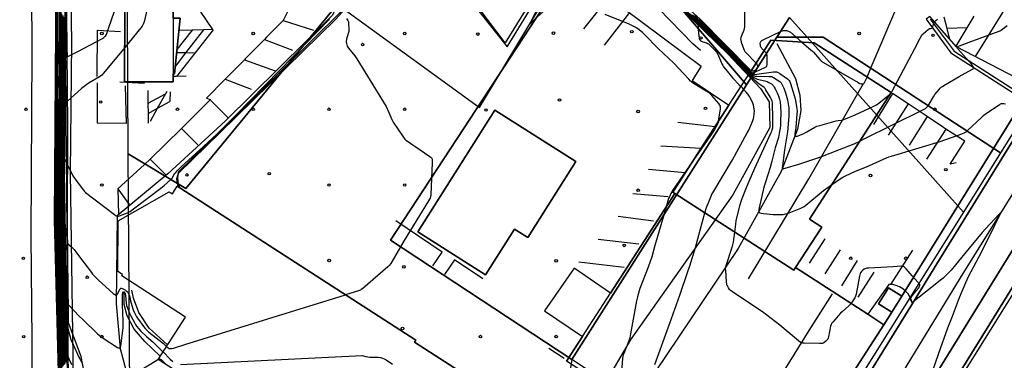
# Model space of a CAD drawing. Extents: x 0 to 85000, y -1 to 75000.
# Tile 130 of 147: x 39409 to 39799, y 63256 to 63391. Entities that reach past the tile are written whole.
import ezdxf

# ---------------------------------------------------------------- set-up
doc = ezdxf.new("R2010")
doc.units = 0
doc.header["$MEASUREMENT"] = 0
doc.header["$PDMODE"] = 33
doc.header["$PDSIZE"] = -3
for name, color, linetype in [('BOS3D_ACTIVE_POLY_CLIP', 227, 'CONTINUOUS'), ('BOS3D_PAVEMENT_MARKINGS_LI', 15, 'CONTINUOUS'), ('CONTOUR_CLIP', 120, 'CONTINUOUS'), ('DTM_INFOTECHBREAKS_CLIP', 4, 'CONTINUOUS'), ('DTM_POINT', 158, 'CONTINUOUS'), ('FENCE_CLIP', 96, 'CONTINUOUS'), ('IMPERV_OTHER_CLIP', 126, 'CONTINUOUS'), ('PARCELS_FULL_17_CLIP', 7, 'CONTINUOUS'), ('PARKING_CLIP', 78, 'CONTINUOUS'), ('RAIL_CLIP', 171, 'CONTINUOUS'), ('ROAD_CLIP', 197, 'CONTINUOUS'), ('SIDEWALK_CLIP', 78, 'CONTINUOUS')]:
    doc.layers.add(name, color=color, linetype=linetype)

msp = doc.modelspace()

# ---------------------------------------------------------------- linework, layer by layer
at = {"layer": 'BOS3D_ACTIVE_POLY_CLIP'}
for points, elevation in [([(39430.58, 63176.25), (39429.06, 63175.74), (39427.56, 63176.39), (39426.9, 63177.89), (39425.67, 63207.24), (39425.52, 63239.54), (39425.52, 63239.56), (39424.16, 63330.76), (39424.75, 63382.41), (39423.23, 63476.58), (39422.93, 63618.26), (39423.67, 63619.93), (39425.17, 63620.52), (39426.85, 63619.78), (39427.43, 63618.28), (39427.73, 63476.64), (39429.25, 63382.42), (39428.66, 63330.8), (39430.02, 63239.58), (39430.17, 63207.3), (39431.39, 63177.85)], 29.58), ([(39851.71, 62926.16), (39845.66, 62916.38), (39666.24, 63027.43), (39649.05, 63038.07), (39648.96, 63038.13), (39867.08, 63390.54), (39870.77, 63396.49), (39873.51, 63394.8), (39999.39, 63316.88), (39977.27, 63281.14), (39993.82, 63270.9), (39930.43, 63168.49), (39949.62, 63156.61), (39946.67, 63151.83), (39979.01, 63131.82)], 44.5), ([(39469.54, 63369.86), (39469.54, 63366.69), (39450.28, 63366.7), (39450.31, 63395.52), (39469.56, 63395.51), (39469.56, 63391.85)], 34.5), ([(39716.07, 63293.15), (39715.35, 63292.05), (39668.25, 63322.5), (39667.46, 63323.01), (39689.68, 63357.38), (39698.48, 63371), (39706.3, 63383.09), (39723.43, 63382.1), (39753.93, 63362.39), (39721.56, 63312.32), (39726.42, 63309.18)], 46), ([(39628.97, 63335.13), (39609.94, 63305.04), (39604.69, 63308.36), (39593.28, 63290.31), (39566.44, 63307.28), (39596.88, 63355.43)], 37.5), ([(39472.17, 63324.71), (39565.6, 63264.38), (39565.11, 63263.62), (39620.38, 63227.94), (39620.18, 63227.63), (39602.92, 63200.9), (39603.59, 63200.47), (39596.09, 63189.95), (39599.3, 63187.88), (39599.46, 63187.77), (39595.34, 63181.4), (39594.95, 63181.65), (39591.97, 63183.57), (39586.84, 63177.21), (39463.6, 63256.79), (39474.42, 63273.56), (39449.13, 63289.89), (39449.46, 63290.41), (39447.56, 63291.64), (39447.67, 63311.66), (39467.92, 63323.17), (39469.19, 63322.34), (39471.15, 63325.37)], 44.5), ([(39716.07, 63293.15), (39744.68, 63274.66), (39751.1, 63270.51), (39707.48, 63203.02), (39625.34, 63256.12), (39631.64, 63265.87), (39642.71, 63283), (39668.25, 63322.5), (39715.35, 63292.05)], 37.5)]:
    msp.add_lwpolyline(points, close=True, dxfattribs=dict(at, elevation=elevation))
at = {"layer": 'BOS3D_PAVEMENT_MARKINGS_LI'}
for p, q in [((39804.21, 63404.13), (39787.16, 63376.64)), ((39632.18, 63387.65), (39642.15, 63400.2)), ((39640.44, 63381.23), (39650.35, 63394.06)), ((39776.09, 63387.83), (39774.99, 63392.32)), ((39786.66, 63392.7), (39783.86, 63388.03)), ((39513.12, 63390.96), (39525.11, 63387.05)), ((39477.08, 63387.12), (39471.02, 63379.5)), ((39477.08, 63387.12), (39471.76, 63386.93)), ((39481.48, 63387.28), (39474.35, 63378.09)), ((39481.48, 63387.28), (39477.08, 63387.12)), ((39485.23, 63387.41), (39481.48, 63387.28)), ((39783.86, 63388.03), (39776.09, 63387.83)), ((39777.15, 63383.47), (39776.09, 63387.83)), ((39783.86, 63388.03), (39779.5, 63380.77)), ((39505.65, 63383.48), (39516.76, 63379.18)), ((39474.35, 63378.09), (39470.35, 63372.78)), ((39478.11, 63378.01), (39470.88, 63368.79)), ((39474.35, 63378.09), (39470.89, 63378.18)), ((39478.11, 63378.01), (39474.35, 63378.09)), ((39497.73, 63375.43), (39490.12, 63367.69)), ((39497.73, 63375.43), (39509.87, 63371.06)), ((39470.88, 63368.79), (39469.54, 63368.75)), ((39474.67, 63368.9), (39470.88, 63368.79)), ((39458.21, 63365.99), (39448.42, 63366.56)), ((39490.12, 63367.69), (39500.35, 63363.7)), ((39459.66, 63358.25), (39459.61, 63363.26)), ((39459.66, 63358.25), (39466.52, 63361.92)), ((39466.52, 63361.92), (39463.23, 63356.05)), ((39467, 63362.77), (39466.52, 63361.92)), ((39468.37, 63362.7), (39468.13, 63358.84)), ((39459.71, 63354.08), (39459.66, 63358.25)), ((39467.99, 63358.7), (39463.23, 63356.05)), ((39484.11, 63359.58), (39472.81, 63348.2)), ((39484.11, 63359.58), (39491.13, 63352.49)), ((39760.67, 63357.99), (39752.79, 63345.58)), ((39463.23, 63356.05), (39459.71, 63354.08)), ((39459.75, 63350.33), (39459.71, 63354.08)), ((39463.23, 63356.05), (39460.37, 63350.96)), ((39684.19, 63348.89), (39669.42, 63350.57)), ((39768.19, 63352.94), (39761.05, 63341.65)), ((39472.81, 63348.2), (39479.31, 63341.67)), ((39775.55, 63347.98), (39767.93, 63335.99)), ((39678.56, 63340.29), (39662.67, 63341.18)), ((39460.4, 63336.06), (39466.43, 63329.92)), ((39672.37, 63330.6), (39657.81, 63332)), ((39447.63, 63324.33), (39452.1, 63318.11)), ((39665.57, 63321.09), (39651.66, 63322.36)), ((39659.78, 63311.56), (39645.73, 63313.29)), ((39653.95, 63302.4), (39637.88, 63304.24)), ((39727.67, 63304.53), (39721.49, 63294.92)), ((39733.72, 63300.19), (39727.6, 63290.65)), ((39762.42, 63299.96), (39753.65, 63286.43)), ((39648.23, 63293.2), (39630.19, 63295.23)), ((39740.46, 63295.9), (39734.22, 63285.89)), ((39747.07, 63291.34), (39740.73, 63281.43)), ((39624.42, 63257.13), (39618.36, 63261.1))]:
    msp.add_line(p, q, dxfattribs=at)
for points in [[(39485.23, 63387.41), (39475.73, 63401.55), (39465.15, 63411.91)], [(39516.8, 63397.49), (39515.5, 63395.74), (39513.12, 63390.96)], [(39513.12, 63390.96), (39513.08, 63390.9), (39506.46, 63384.29), (39505.65, 63383.48)], [(39439.35, 63368.82), (39439.55, 63387.08), (39448.68, 63386.57)], [(39485.23, 63387.41), (39485.35, 63387.24), (39478.11, 63378.01)], [(39505.65, 63383.48), (39498.04, 63375.75), (39497.73, 63375.43)], [(39450.48, 63365.03), (39450.86, 63350.11), (39439.59, 63350.34), (39439.48, 63366.23)], [(39490.12, 63367.69), (39482.71, 63360.16), (39484.22, 63359.69), (39484.11, 63359.58)], [(39760.67, 63357.99), (39754.44, 63362.03), (39746.9, 63349.76)], [(39768.19, 63352.94), (39761.89, 63357.19), (39760.67, 63357.99)], [(39775.55, 63347.98), (39774.71, 63348.53), (39768.19, 63352.94)], [(39472.81, 63348.2), (39472.62, 63348.01), (39460.4, 63336.06)], [(39779.66, 63334.53), (39777.28, 63334.01), (39783.11, 63343.11), (39775.55, 63347.98)], [(39460.4, 63336.06), (39458.19, 63333.91), (39447.63, 63324.33)], [(39447.63, 63324.33), (39447.58, 63324.28), (39447.86, 63313.99)], [(39572.37, 63293.85), (39576.09, 63299.18), (39557.69, 63311.68)], [(39592.22, 63288.72), (39581, 63296.18), (39576.99, 63290.35)]]:
    msp.add_lwpolyline(points, dxfattribs=at)
at = {"layer": 'CONTOUR_CLIP'}
for points, elevation in [([(39744.4, 63368.55), (39746.06, 63372.5), (39757.38, 63399.15), (39757.94, 63400.42), (39765.88, 63415.25), (39767.98, 63419.32), (39771.22, 63425.39), (39780.5, 63444.55), (39780.83, 63445.27), (39781.04, 63445.83), (39781.16, 63446.41), (39781.29, 63447.4), (39783.14, 63463.81)], 16), ([(39424.21, 63251.96), (39424, 63260.08), (39423.99, 63260.57), (39423.78, 63268.68), (39423.76, 63269.18), (39423.55, 63277.3), (39423.54, 63277.8), (39423.34, 63285.9), (39423.33, 63286.41), (39423.12, 63294.51), (39423.1, 63295), (39422.89, 63303.11), (39422.87, 63303.59), (39422.66, 63311.71), (39422.65, 63312.18), (39422.69, 63321.11), (39422.69, 63321.56), (39422.73, 63330.5), (39422.73, 63330.92), (39422.74, 63331.39), (39422.79, 63340.33), (39422.79, 63340.77), (39422.83, 63349.73), (39422.84, 63350.16), (39422.89, 63359.14), (39422.89, 63359.55), (39422.94, 63368.56), (39422.94, 63368.95), (39422.99, 63377.97), (39422.99, 63378.34), (39423.04, 63387.4), (39423.03, 63387.77), (39423.07, 63396.85)], 11), ([(39424.43, 63252.26), (39424.26, 63259.8), (39424.23, 63260.87), (39424.05, 63268.39), (39424.03, 63269.48), (39423.86, 63276.97), (39423.83, 63278.1), (39423.67, 63285.54), (39423.64, 63286.71), (39423.47, 63294.12), (39423.43, 63295.27), (39423.25, 63302.67), (39423.22, 63303.83), (39423.04, 63311.22), (39423.03, 63312.4), (39423.06, 63320.5), (39423.06, 63321.66), (39423.09, 63329.76), (39423.1, 63330.91), (39423.11, 63332.19), (39423.17, 63340.23), (39423.18, 63341.52), (39423.23, 63349.54), (39423.24, 63350.84), (39423.3, 63358.86), (39423.31, 63360.17), (39423.37, 63368.18), (39423.38, 63369.49), (39423.45, 63377.48), (39423.45, 63378.81), (39423.5, 63386.81), (39423.51, 63388.22), (39423.53, 63396.19)], 12), ([(39426.98, 63391.82), (39427.04, 63389.82), (39427.26, 63383.75), (39427.55, 63376.54), (39430.17, 63377.88), (39431.96, 63378.84), (39441.2, 63383.74), (39442.01, 63384.23), (39442.46, 63384.55), (39442.73, 63384.78), (39443.01, 63385.15), (39443.13, 63385.43), (39443.46, 63386.61), (39443.96, 63388.12), (39447.25, 63397.3)], 19), ([(39616.66, 63394.87), (39612.19, 63390.9), (39611.46, 63390.21), (39610.76, 63389.5), (39610.91, 63389.86), (39615.06, 63398.05)], 22), ([(39697.49, 63369.47), (39695.89, 63370.98), (39688.91, 63378.29), (39677.07, 63390.02), (39669.67, 63397.27)], 20), ([(39670.24, 63396.34), (39677.07, 63389.57), (39677.39, 63389.15), (39677.51, 63388.85), (39677.52, 63387.33), (39677.71, 63384.82), (39677.85, 63383.88), (39678.05, 63383.41), (39678.36, 63383.05), (39678.77, 63382.77), (39679.32, 63382.55), (39680.84, 63382.06), (39681.2, 63381.9), (39681.53, 63381.7), (39681.97, 63381.32), (39682.39, 63380.91), (39684.18, 63379.04), (39684.7, 63378.45), (39684.94, 63378.13), (39685.21, 63377.64), (39686.89, 63373.78), (39687.22, 63373.1), (39687.54, 63372.61), (39688.28, 63371.66), (39691.2, 63368.11), (39693.79, 63365.53), (39694.46, 63364.78)], 21), ([(39695.81, 63397.84), (39695.83, 63388.29), (39695.76, 63387.71), (39695.61, 63387.16), (39694.65, 63384.86), (39694.39, 63384.15), (39694.29, 63383.61), (39694.32, 63383.25), (39694.56, 63382.33), (39695.38, 63379.92), (39695.67, 63379.21), (39695.95, 63378.71), (39696.33, 63378.26), (39696.73, 63377.83), (39700.11, 63374.44), (39700.45, 63374.05)], 15), ([(39424.66, 63252.56), (39424.51, 63259.54), (39424.48, 63261.18), (39424.33, 63268.09), (39424.3, 63269.79), (39424.15, 63276.65), (39424.12, 63278.4), (39423.99, 63285.19), (39423.95, 63287.01), (39423.81, 63293.73), (39423.77, 63295.55), (39423.62, 63302.23), (39423.57, 63304.08), (39423.42, 63310.72), (39423.4, 63312.61), (39423.43, 63319.89), (39423.43, 63321.77), (39423.45, 63329.01), (39423.47, 63330.9), (39423.48, 63332.98), (39423.55, 63340.14), (39423.57, 63342.25), (39423.63, 63349.36), (39423.65, 63351.52), (39423.72, 63358.58), (39423.74, 63360.78), (39423.81, 63367.8), (39423.83, 63370.04), (39423.9, 63377), (39423.92, 63379.29), (39423.97, 63386.23), (39423.98, 63388.67), (39424, 63395.54)], 13), ([(39424.47, 63394.87), (39424.45, 63389.12), (39424.44, 63385.64), (39424.39, 63379.76), (39424.35, 63376.52), (39424.28, 63370.59), (39424.24, 63367.43), (39424.17, 63361.4), (39424.13, 63358.31), (39424.06, 63352.21), (39424.03, 63349.18), (39423.96, 63343), (39423.93, 63340.04), (39423.86, 63333.79), (39423.83, 63330.89), (39423.82, 63328.26), (39423.8, 63321.87), (39423.79, 63319.28), (39423.78, 63312.83), (39423.8, 63310.24), (39423.93, 63304.32), (39423.98, 63301.79), (39424.11, 63295.82), (39424.16, 63293.35), (39424.27, 63287.31), (39424.31, 63284.83), (39424.41, 63278.7), (39424.45, 63276.33), (39424.57, 63270.09), (39424.6, 63267.8), (39424.73, 63261.48), (39424.77, 63259.28), (39424.89, 63252.87)], 14), ([(39424.94, 63394.21), (39424.92, 63389.57), (39424.9, 63385.05), (39424.86, 63380.24), (39424.79, 63376.04), (39424.72, 63371.14), (39424.67, 63367.05), (39424.6, 63362.02), (39424.54, 63358.04), (39424.47, 63352.89), (39424.42, 63349), (39424.36, 63343.75), (39424.31, 63339.95), (39424.24, 63334.6), (39424.2, 63330.87), (39424.18, 63327.52), (39424.17, 63321.97), (39424.17, 63318.67), (39424.16, 63313.04), (39424.18, 63309.75), (39424.28, 63304.57), (39424.34, 63301.36), (39424.44, 63296.1), (39424.5, 63292.96), (39424.59, 63287.61), (39424.63, 63284.48), (39424.7, 63279.01), (39424.75, 63276), (39424.84, 63270.39), (39424.88, 63267.51), (39424.98, 63261.79), (39425.02, 63259.01), (39425.12, 63253.18)], 15), ([(39425.35, 63253.48), (39425.27, 63258.75), (39425.23, 63262.09), (39425.15, 63267.22), (39425.11, 63270.7), (39425.04, 63275.68), (39425, 63279.31), (39424.95, 63284.13), (39424.91, 63287.92), (39424.85, 63292.58), (39424.78, 63296.38), (39424.7, 63300.92), (39424.63, 63304.81), (39424.56, 63309.26), (39424.53, 63313.26), (39424.54, 63318.06), (39424.54, 63322.08), (39424.54, 63326.77), (39424.57, 63330.86), (39424.62, 63335.4), (39424.68, 63339.85), (39424.75, 63344.49), (39424.81, 63348.82), (39424.89, 63353.58), (39424.95, 63357.76), (39425.03, 63362.64), (39425.09, 63366.68), (39425.18, 63371.69), (39425.24, 63375.57), (39425.33, 63380.72), (39425.37, 63384.46), (39425.4, 63390.02), (39425.41, 63393.55)], 16), ([(39425.59, 63253.79), (39425.53, 63258.49), (39425.48, 63262.4), (39425.42, 63266.93), (39425.38, 63271.01), (39425.34, 63275.37), (39425.3, 63279.62), (39425.26, 63283.78), (39425.23, 63288.23), (39425.19, 63292.19), (39425.12, 63296.66), (39425.06, 63300.49), (39424.99, 63305.06), (39424.94, 63308.77), (39424.91, 63313.47), (39424.91, 63317.44), (39424.91, 63322.18), (39424.91, 63326.02), (39424.93, 63330.85), (39425, 63336.21), (39425.06, 63339.76), (39425.15, 63345.25), (39425.2, 63348.64), (39425.3, 63354.27), (39425.36, 63357.49), (39425.46, 63363.27), (39425.52, 63366.32), (39425.63, 63372.24), (39425.68, 63375.1), (39425.8, 63381.2), (39425.84, 63383.87), (39425.87, 63390.48), (39425.88, 63392.89)], 17), ([(39425.82, 63254.1), (39425.78, 63258.23), (39425.73, 63262.71), (39425.7, 63266.65), (39425.66, 63271.32), (39425.63, 63275.05), (39425.6, 63279.93), (39425.58, 63283.43), (39425.56, 63288.54), (39425.53, 63291.81), (39425.46, 63296.94), (39425.42, 63300.06), (39425.35, 63305.31), (39425.31, 63308.29), (39425.28, 63313.69), (39425.28, 63316.83), (39425.28, 63322.29), (39425.27, 63325.27), (39425.3, 63330.84), (39425.38, 63337.02), (39425.43, 63339.67), (39425.55, 63346.01), (39425.6, 63348.46), (39425.72, 63354.97), (39425.76, 63357.22), (39425.9, 63363.9), (39425.94, 63365.95), (39426.09, 63372.8), (39426.12, 63374.63), (39426.28, 63381.68), (39426.31, 63383.28), (39426.34, 63390.93), (39426.35, 63392.23)], 18), ([(39459.24, 63395.51), (39457.98, 63390.47), (39457.75, 63389.71), (39457.5, 63389.19), (39457.17, 63388.7), (39456.67, 63388.08), (39450.3, 63380.31)], 20), ([(39685.47, 63350.87), (39685.53, 63351.15), (39686.34, 63355.99), (39686.38, 63356.56), (39686.33, 63356.92), (39686.27, 63357.09), (39686.09, 63357.41), (39685.63, 63358.03), (39682.95, 63361.22), (39682.27, 63361.93), (39681.8, 63362.29), (39681.3, 63362.61), (39675.67, 63366.06), (39674.87, 63366.61), (39674.42, 63366.98), (39673.73, 63367.68), (39667.7, 63374.22), (39661.72, 63379.75), (39656.15, 63385.54), (39655.42, 63386.17), (39653.6, 63387.58), (39652.98, 63388.02), (39652.49, 63388.31), (39650.13, 63389.5), (39640.65, 63393.37)], 22), ([(39673.41, 63394.06), (39676.8, 63390.73), (39688.05, 63379.58), (39690.09, 63377.5), (39695.75, 63371.58), (39696.6, 63370.75), (39697.73, 63369.84)], 19), ([(39697.91, 63370.11), (39697.32, 63370.55), (39696.59, 63371.18), (39690.45, 63377.55), (39687.88, 63380.17), (39677.81, 63390.21), (39674.3, 63393.63)], 18), ([(39675.21, 63393.19), (39677.7, 63390.78), (39687.14, 63381.34), (39690.82, 63377.59), (39696.6, 63371.63), (39697.32, 63370.93), (39698.06, 63370.35)], 17), ([(39676, 63392.86), (39677.72, 63391.22), (39686.68, 63382.23), (39691.72, 63377.12), (39697.19, 63371.5), (39697.76, 63370.95), (39698.21, 63370.61), (39698.22, 63370.6)], 16), ([(39426.06, 63254.41), (39426.03, 63257.97), (39425.99, 63263.02), (39425.96, 63266.36), (39425.93, 63271.63), (39425.92, 63274.74), (39425.89, 63280.24), (39425.89, 63283.09), (39425.89, 63288.85), (39425.87, 63291.43), (39425.8, 63297.22), (39425.77, 63299.63), (39425.71, 63305.56), (39425.69, 63307.81), (39425.66, 63313.9), (39425.65, 63316.21), (39425.64, 63322.39), (39425.64, 63324.52), (39425.67, 63330.82), (39425.77, 63337.84), (39425.8, 63339.57), (39425.95, 63346.77), (39425.98, 63348.28), (39426.14, 63355.67), (39426.17, 63356.95), (39426.34, 63364.53), (39426.36, 63365.58), (39426.55, 63373.37), (39426.56, 63374.16), (39426.76, 63382.17), (39426.77, 63382.7), (39426.82, 63391.38)], 19), ([(39426.53, 63255.04), (39426.52, 63257.46), (39426.5, 63263.65), (39426.5, 63265.8), (39426.49, 63272.26), (39426.49, 63274.12), (39426.5, 63280.87), (39426.51, 63282.41), (39426.55, 63289.48), (39426.55, 63290.67), (39426.49, 63297.78), (39426.48, 63298.77), (39426.43, 63306.06), (39426.43, 63306.86), (39426.4, 63314.32), (39426.4, 63314.97), (39426.38, 63322.6), (39426.37, 63323.02), (39426.38, 63330.8), (39426.46, 63336.02), (39427.04, 63335.03), (39427.73, 63333.54), (39429.71, 63329.46), (39431.47, 63327.13), (39434.04, 63323.74), (39434.41, 63323.3), (39434.83, 63322.9), (39446.21, 63314.11), (39446.92, 63313.62), (39447.19, 63313.49), (39447.53, 63313.43), (39447.88, 63313.48), (39448.24, 63313.59), (39451.38, 63314.84), (39451.92, 63315.09), (39452.43, 63315.38), (39453.24, 63315.95), (39459.73, 63320.81), (39464.64, 63324.56), (39465.89, 63325.58), (39468.56, 63327.97), (39468.97, 63328.39), (39469.19, 63328.7), (39469.83, 63329.89), (39470.13, 63330.38), (39470.5, 63330.83), (39471.17, 63331.53), (39472.69, 63333.02), (39481.53, 63341.12), (39486.78, 63345.98), (39489.24, 63348.34), (39494.29, 63353.4), (39511.75, 63371.22), (39531.45, 63391.5)], 21), ([(39538.22, 63391.68), (39538.69, 63390.98), (39538.9, 63390.46), (39538.98, 63389.9), (39539.07, 63387.56), (39539.03, 63386.59), (39538.86, 63385.83), (39538.15, 63383.57), (39538.01, 63382.82), (39538.02, 63382.43), (39538.11, 63381.85), (39538.25, 63381.28), (39538.45, 63380.74), (39538.64, 63380.41), (39538.98, 63379.94), (39541.42, 63376.91), (39542.22, 63375.8), (39553.84, 63356.83), (39554.34, 63355.97), (39554.6, 63355.44), (39556.15, 63351.77), (39556.4, 63351.23), (39556.69, 63350.71), (39560.56, 63344.92), (39560.9, 63344.44), (39561.28, 63343.99), (39561.73, 63343.6), (39562.37, 63343.14), (39571.12, 63337.16), (39571.57, 63336.78), (39571.8, 63336.51), (39572.05, 63336.07), (39572.14, 63335.73), (39572.17, 63335.35), (39572.16, 63334.56), (39571.52, 63322.09), (39571.43, 63321.11), (39571.28, 63320.56), (39571.11, 63320.2), (39570.72, 63319.52), (39561.02, 63303.84), (39555.67, 63294.77), (39555.12, 63293.96), (39554.56, 63293.4), (39544.64, 63284.9), (39544.02, 63284.43), (39543.68, 63284.24), (39543.31, 63284.09), (39537.74, 63282.37)], 22), ([(39698.43, 63370.92), (39698.39, 63370.94), (39698.08, 63371.13), (39697.78, 63371.38), (39686.49, 63382.85), (39678.03, 63391.38)], 15), ([(39741.53, 63343.2), (39741.78, 63343.31), (39743.04, 63343.91), (39766.54, 63355.56), (39767.57, 63356.14), (39768.12, 63356.6), (39768.6, 63357.17), (39769.02, 63357.85), (39770.7, 63360.78), (39771.24, 63361.6), (39772.97, 63363.67), (39773.36, 63364.09), (39773.78, 63364.49), (39774.25, 63364.84), (39774.75, 63365.15), (39780.88, 63368.79), (39785.92, 63371.56), (39786.37, 63371.86), (39786.57, 63372.08), (39786.62, 63372.2), (39786.58, 63372.45), (39786.33, 63372.87), (39785.73, 63373.59), (39780.5, 63379.58), (39780.28, 63379.86), (39780.12, 63380.14), (39780.09, 63380.38), (39780.14, 63380.48), (39780.24, 63380.57), (39780.51, 63380.74), (39781.03, 63380.95), (39784.78, 63382.32), (39796.66, 63386.74), (39797.19, 63386.99), (39797.68, 63387.29), (39799.85, 63388.91)], 18), ([(39753.65, 63361.95), (39753.67, 63361.98), (39754.03, 63362.44), (39754.33, 63362.94), (39763.28, 63379.81), (39765.44, 63383.98), (39765.92, 63384.82), (39766.27, 63385.28), (39766.67, 63385.69), (39767.68, 63386.59), (39768.57, 63387.32), (39769.19, 63387.71), (39769.5, 63387.82), (39770.06, 63387.93), (39770.29, 63388.04), (39770.38, 63388.14), (39770.51, 63388.42), (39770.76, 63389.47), (39770.92, 63389.96), (39771.07, 63390.27), (39771.28, 63390.56), (39771.7, 63390.95), (39772.33, 63391.42)], 17), ([(39703.61, 63378.94), (39702.77, 63379.81), (39702.53, 63380.1), (39702.34, 63380.42), (39702.22, 63380.77), (39702.15, 63381.14), (39702.11, 63381.89), (39702.19, 63382.4), (39702.35, 63382.68), (39702.77, 63383.01), (39703.28, 63383.28), (39710.4, 63386.67), (39710.95, 63386.87), (39711.32, 63386.95), (39711.91, 63386.98), (39712.5, 63386.94), (39712.88, 63386.88), (39713.24, 63386.77), (39713.58, 63386.6), (39714.04, 63386.26), (39718.6, 63382.38)], 16), ([(39718.6, 63382.38), (39722.15, 63379.35), (39722.72, 63378.82), (39723.12, 63378.4), (39725.63, 63375.47), (39726.04, 63375.07), (39726.36, 63374.84), (39727.2, 63374.31), (39740.81, 63366.39), (39741.53, 63366.05), (39742.09, 63365.89), (39742.64, 63365.84), (39742.96, 63365.93), (39743.2, 63366.1), (39743.36, 63366.28), (39743.56, 63366.61), (39743.81, 63367.14), (39744.4, 63368.55)], 16), ([(39450.3, 63380.31), (39441.86, 63370.05), (39441.21, 63369.3), (39440.77, 63368.91), (39440.3, 63368.58), (39436.26, 63366.21), (39435.27, 63365.58), (39433.22, 63364), (39431.77, 63362.72), (39427.7, 63358.98), (39426.92, 63365.47), (39426.82, 63366.74), (39426.78, 63365.22), (39426.78, 63365.17), (39426.57, 63356.69), (39426.56, 63356.36), (39426.37, 63348.11), (39426.35, 63347.53), (39426.17, 63339.48), (39426.16, 63338.67), (39426.03, 63330.81), (39426, 63323.77), (39426.01, 63322.5), (39426.02, 63315.59), (39426.03, 63314.11), (39426.06, 63307.33), (39426.07, 63305.81), (39426.13, 63299.2), (39426.14, 63297.5), (39426.21, 63291.05), (39426.22, 63289.17), (39426.2, 63282.75), (39426.2, 63280.56), (39426.2, 63274.43), (39426.21, 63271.94), (39426.23, 63266.08), (39426.24, 63263.34), (39426.27, 63257.72), (39426.29, 63254.72)], 20), ([(39698.22, 63370.6), (39698.68, 63370.35), (39699, 63370.26), (39699.34, 63370.29), (39699.69, 63370.39), (39700.4, 63370.7), (39703.95, 63372.37), (39704.41, 63372.66), (39704.64, 63372.91), (39704.72, 63373.06), (39704.82, 63373.58), (39704.85, 63374.36), (39704.82, 63376.74), (39704.78, 63377.13), (39704.71, 63377.5), (39704.57, 63377.83), (39704.37, 63378.13), (39703.99, 63378.56), (39703.61, 63378.94)], 16), ([(39700.45, 63374.05), (39700.5, 63374), (39700.72, 63373.69), (39700.86, 63373.35), (39700.93, 63373), (39700.95, 63372.63), (39700.92, 63372.28), (39700.84, 63371.94), (39700.76, 63371.8), (39700.66, 63371.67), (39700.4, 63371.44), (39700.08, 63371.25), (39699.57, 63371.01), (39699.22, 63370.89), (39698.88, 63370.83), (39698.71, 63370.83), (39698.43, 63370.92)], 15), ([(39738.08, 63278.92), (39737.84, 63278.59), (39737.15, 63277.92), (39734.64, 63275.77), (39733.93, 63275.11), (39733.01, 63274.09), (39730.95, 63271.7), (39730.46, 63271.09), (39730.15, 63270.6), (39729.91, 63269.88), (39729.09, 63265.69), (39728.95, 63265.14), (39728.82, 63264.79), (39728.73, 63264.63), (39728.5, 63264.33), (39728.07, 63263.94), (39727.26, 63263.37), (39726.75, 63263.13), (39726.18, 63263.03), (39725.6, 63263.02), (39719.47, 63263.17), (39718.89, 63263.21), (39718.52, 63263.28), (39718.34, 63263.33), (39718, 63263.5), (39717.23, 63264.09), (39709.85, 63270.38), (39702.99, 63275.56), (39701.52, 63276.58), (39691.11, 63283.47), (39690.31, 63284.04), (39689.9, 63284.44), (39689.48, 63285.05), (39689.04, 63285.87), (39688.89, 63286.21), (39688.79, 63286.57), (39688.67, 63287.53), (39688.38, 63292.02), (39688.36, 63292.79), (39688.42, 63293.37), (39688.68, 63294.31), (39690.88, 63300.8), (39691.26, 63302.1), (39691.48, 63303.19), (39691.66, 63304.31), (39692, 63307.15), (39692.36, 63310.25), (39692.57, 63311.62), (39693.66, 63316.54), (39693.98, 63317.63), (39694.68, 63319.8), (39696.63, 63324.87), (39697.69, 63327.36), (39699.98, 63332.47), (39704.19, 63341.71), (39706.44, 63346.55), (39706.67, 63347.09), (39706.86, 63347.63), (39707.04, 63348.52), (39707.08, 63349.48), (39707.07, 63353.31), (39706.99, 63356.98), (39706.96, 63357.97), (39706.9, 63358.52), (39706.8, 63358.99), (39706.58, 63359.61), (39706.12, 63360.47), (39704.34, 63363.49), (39704.02, 63363.97), (39703.66, 63364.41), (39703.15, 63364.81), (39701.62, 63365.79), (39700.87, 63366.34), (39699.86, 63367.26), (39697.49, 63369.47)], 20), ([(39697.73, 63369.84), (39699.05, 63368.77), (39699.52, 63368.42), (39700.01, 63368.1), (39700.35, 63367.93), (39700.89, 63367.76), (39703.9, 63367.08), (39704.82, 63366.8), (39705.51, 63366.46), (39706.49, 63365.86), (39706.93, 63365.51), (39707.3, 63365.08), (39707.6, 63364.58), (39707.96, 63363.88), (39708.75, 63362.29), (39709.14, 63361.4), (39709.71, 63359.8), (39709.85, 63359.24), (39709.99, 63358.46), (39710.14, 63357.11), (39710.22, 63354.24), (39710.15, 63351.21), (39710.06, 63349.31), (39709.98, 63348.36), (39709.74, 63346.98), (39709.26, 63344.64), (39708.05, 63340.53), (39706.69, 63335.28), (39705.96, 63332.72), (39704.12, 63326.96), (39703.54, 63324.94), (39701.67, 63316.8), (39701.54, 63316.11), (39701.5, 63315.62), (39701.55, 63315.32), (39701.69, 63315.06), (39701.95, 63314.86), (39702.46, 63314.65), (39703.42, 63314.48), (39707.18, 63314.13), (39709.34, 63314.08), (39710.52, 63314.09), (39711.1, 63314.14), (39712.07, 63314.35), (39712.84, 63314.55), (39713.58, 63314.81), (39718.1, 63316.68), (39718.99, 63317.08), (39719.5, 63317.37), (39720.13, 63317.85), (39727.13, 63323.69), (39730.35, 63325.92)], 19), ([(39697.91, 63370.11), (39698.55, 63369.64), (39699.17, 63369.22), (39699.67, 63368.99), (39700.03, 63368.9), (39700.6, 63368.86), (39705.49, 63368.83), (39706.07, 63368.8), (39706.63, 63368.71), (39706.98, 63368.57), (39707.32, 63368.39), (39708.81, 63367.46), (39709.78, 63366.81), (39710.08, 63366.58), (39710.35, 63366.31), (39710.56, 63366.01), (39710.82, 63365.52), (39711.42, 63364.12), (39712.06, 63362.29), (39712.66, 63360.44), (39712.87, 63359.49), (39713.27, 63357.18), (39713.37, 63356.41), (39713.41, 63355.44), (39713.42, 63354.47), (39713.36, 63353.13), (39713.2, 63350.05), (39713.05, 63348.38), (39712.82, 63346.82), (39711.64, 63339.8), (39710.83, 63333.24), (39710.81, 63332.71), (39710.87, 63332.44), (39710.93, 63332.35), (39711.16, 63332.28), (39711.47, 63332.32), (39712.01, 63332.46), (39717.33, 63334.11), (39726.02, 63336.99), (39733.42, 63339.87), (39739.22, 63342.18), (39741.53, 63343.2)], 18), ([(39698.06, 63370.35), (39698.84, 63369.84), (39699.33, 63369.64), (39699.69, 63369.59), (39700.66, 63369.66), (39707.32, 63370.62), (39707.9, 63370.67), (39708.46, 63370.63), (39708.97, 63370.43), (39709.78, 63369.92), (39712.84, 63367.84), (39713.29, 63367.49), (39713.54, 63367.22), (39713.83, 63366.74), (39714.11, 63366.02), (39715.55, 63361.27), (39715.86, 63359.93), (39716.58, 63356.09), (39716.65, 63355.09), (39716.6, 63353.9), (39716.18, 63348.53), (39715.84, 63346.03), (39715.8, 63345.5), (39715.85, 63345.23), (39715.91, 63345.14), (39716.01, 63345.09), (39716.27, 63345.09), (39716.77, 63345.21), (39718.07, 63345.66), (39719.13, 63346.14), (39720.5, 63346.86), (39723.65, 63348.69), (39724.52, 63349.1), (39725.66, 63349.44), (39732.19, 63351.16), (39732.95, 63351.32), (39734.25, 63351.48), (39734.81, 63351.59), (39735.9, 63351.99), (39739.66, 63353.59), (39747.06, 63357.06), (39748.13, 63357.6), (39748.62, 63357.92), (39749.09, 63358.27), (39752.64, 63361.08), (39753.25, 63361.58), (39753.65, 63361.95)], 17), ([(39660.26, 63254.81), (39666.27, 63271.14), (39670.19, 63282.25), (39673.4, 63291.62), (39674.12, 63293.84), (39676.39, 63301.09), (39680.17, 63314.8), (39680.33, 63315.4), (39680.56, 63316.15), (39680.82, 63316.89), (39682.64, 63321.43), (39682.96, 63322.15), (39683.23, 63322.67), (39691.09, 63335.84), (39696.91, 63346.42), (39697.64, 63347.83), (39699.14, 63351.37), (39699.38, 63352.09), (39699.5, 63352.67), (39699.68, 63354.05), (39699.74, 63355.03), (39699.63, 63355.96), (39699.36, 63357.45), (39699.16, 63358.17), (39698.84, 63358.89), (39697.8, 63360.8), (39697.27, 63361.63), (39696.52, 63362.51), (39694.46, 63364.78)], 21), ([(39730.35, 63325.92), (39733.68, 63328.21), (39734.84, 63328.97), (39735.88, 63329.49), (39739.78, 63331.29), (39744.13, 63333.04), (39752.15, 63336.58), (39753.08, 63336.94), (39754.03, 63337.24), (39773.36, 63342.99), (39781.99, 63346.14), (39783.09, 63346.58), (39783.6, 63346.88), (39784.2, 63347.38), (39789.67, 63352.58), (39790.56, 63353.37), (39791.36, 63353.96), (39796.28, 63357.34), (39796.94, 63357.75), (39797.29, 63357.92), (39797.64, 63358.02), (39797.99, 63358.05), (39798.53, 63358.04), (39799.27, 63357.98)], 19), ([(39685.47, 63350.87), (39685.4, 63350.58), (39685.28, 63350.22), (39684.68, 63349.03), (39683.92, 63347.76), (39683, 63346.34), (39675.54, 63335.51)], 22), ([(39675.54, 63335.51), (39667.34, 63323.6), (39667.03, 63323.09), (39666.66, 63322.4), (39666.07, 63321.15), (39665.77, 63320.43), (39665.48, 63319.49), (39664.85, 63317.24)], 22), ([(39664.85, 63317.24), (39663.8, 63313.51), (39660.36, 63301.88), (39659.09, 63297.41), (39657.71, 63293.27), (39654.4, 63284.8), (39654.11, 63283.89), (39653.43, 63281.49), (39653.09, 63279.98), (39650.73, 63266.84), (39650.42, 63265.33), (39650.18, 63264.49), (39649.65, 63263.02), (39647.98, 63259.14), (39647.77, 63258.61), (39647.63, 63258.06), (39647.51, 63257.1), (39647.13, 63252.04)], 22), ([(39767.88, 63245.17), (39772.79, 63259.28), (39776.45, 63269.29), (39778.2, 63273.92), (39781.04, 63281.26), (39783.49, 63287.25), (39784.62, 63289.65), (39788.61, 63297.3), (39792.86, 63305.62), (39797.17, 63314.26), (39797.44, 63314.88), (39797.43, 63314.92), (39797.4, 63314.91), (39797.26, 63314.8), (39796.73, 63314.26), (39791.32, 63308.46), (39790.03, 63307.02), (39784.78, 63300.82), (39779.46, 63294.25), (39777.7, 63292.16), (39776.91, 63291.3), (39774.5, 63288.99), (39773.47, 63288.09), (39769.4, 63284.79), (39763.23, 63279.91), (39762.55, 63279.43), (39762.32, 63279.38), (39762.16, 63279.45), (39761.97, 63279.65), (39761.8, 63279.94), (39761.69, 63280.27), (39761.66, 63280.62), (39761.7, 63280.96), (39761.77, 63281.13), (39761.94, 63281.46), (39762.28, 63281.93), (39763.91, 63283.91), (39764.88, 63285.16), (39765.08, 63285.48), (39765.23, 63285.79), (39765.31, 63286.1), (39765.29, 63286.32), (39765.24, 63286.48), (39765.06, 63286.79), (39764.57, 63287.4), (39762.29, 63289.92), (39759.92, 63292.61), (39759.51, 63293.03), (39759.12, 63293.37), (39758.87, 63293.51), (39758.62, 63293.6), (39758.32, 63293.65), (39758, 63293.65), (39754.65, 63293.43), (39745.07, 63292.96), (39744.28, 63292.89), (39743.9, 63292.81), (39743.55, 63292.67), (39743.23, 63292.47), (39742.76, 63292.1), (39742.19, 63291.55), (39741.85, 63291.09), (39741.69, 63290.74), (39741.45, 63289.79), (39740.01, 63282.59), (39739.81, 63281.83), (39739.5, 63281.14), (39738.5, 63279.51), (39738.08, 63278.92)], 20), ([(39426.77, 63255.35), (39426.76, 63257.21), (39426.76, 63263.97), (39426.76, 63265.52), (39426.77, 63272.58), (39426.77, 63273.81), (39426.81, 63281.19), (39426.81, 63282.07), (39426.88, 63289.8), (39426.88, 63290.3), (39426.83, 63298.07), (39426.83, 63298.35), (39426.8, 63306.32), (39426.8, 63306.38), (39426.79, 63308.71), (39427.01, 63307.27), (39427.73, 63302.55), (39429.37, 63301.19), (39430.25, 63300.25), (39431.98, 63297.97), (39437.12, 63291.19), (39437.61, 63290.57), (39438.26, 63289.83), (39439.07, 63288.98), (39439.78, 63288.29), (39445.8, 63282.88), (39446.38, 63282.41), (39446.66, 63282.24), (39446.79, 63282.2), (39446.91, 63282.2), (39447.13, 63282.34), (39447.43, 63282.75), (39448.36, 63284.5), (39448.57, 63284.77), (39448.81, 63284.94), (39448.95, 63284.95), (39449.26, 63284.89), (39449.76, 63284.67), (39450.62, 63284.17), (39450.95, 63283.94), (39451.24, 63283.68), (39451.48, 63283.38), (39451.68, 63283.05), (39451.95, 63282.53), (39452.17, 63281.99), (39452.31, 63281.45), (39452.63, 63279.98), (39453.18, 63278.11), (39453.72, 63276.45), (39454.35, 63274.94), (39454.91, 63273.89), (39455.43, 63273.05), (39457.87, 63269.69), (39458.36, 63269.07), (39458.76, 63268.64), (39459.32, 63268.09), (39459.91, 63267.57), (39465.67, 63263.06), (39466.26, 63262.56), (39466.92, 63261.94)], 22), ([(39427.01, 63255.67), (39427.01, 63256.95), (39427.02, 63264.29), (39427.02, 63265.25), (39427.06, 63272.9), (39427.06, 63273.51), (39427.11, 63281.51), (39427.12, 63281.73), (39427.17, 63286.16), (39427.76, 63281.23), (39427.86, 63280.15), (39427.95, 63278.46), (39432.32, 63273.87), (39433.68, 63272.52), (39439.57, 63266.95), (39440.86, 63265.79), (39441.71, 63265.2), (39447.46, 63261.53), (39447.79, 63261.35), (39448.09, 63261.23), (39448.23, 63261.21), (39448.37, 63261.23), (39448.5, 63261.35), (39448.57, 63261.48), (39448.74, 63262.17), (39449.72, 63269.33), (39449.75, 63270.3), (39449.71, 63272.04), (39449.39, 63278.38), (39449.37, 63281.72), (39449.43, 63282.5), (39449.6, 63283.14), (39449.8, 63283.48), (39449.88, 63283.53), (39450.04, 63283.52), (39450.2, 63283.41), (39450.29, 63283.29), (39450.37, 63283.14), (39450.48, 63282.8), (39450.59, 63282.02), (39450.87, 63279), (39451.05, 63278.17), (39451.28, 63277.46), (39452.19, 63275.1), (39452.67, 63274.03), (39454.27, 63271.07), (39454.57, 63270.56), (39455.01, 63269.93), (39455.85, 63268.88), (39456.68, 63268.02), (39458.96, 63265.81), (39461.52, 63263.59), (39462.53, 63262.65), (39465.34, 63259.91), (39465.5, 63259.74)], 23), ([(39466.92, 63261.94), (39467.49, 63261.42), (39467.9, 63261.16), (39468.2, 63261.06), (39468.36, 63261.03), (39468.92, 63261.08), (39469.68, 63261.29), (39474.07, 63262.67), (39537.74, 63282.37)], 22), ([(39427.25, 63255.99), (39427.25, 63256.7), (39427.28, 63264.61), (39427.28, 63264.97), (39427.34, 63272.82), (39427.82, 63269.02), (39429.03, 63264.69), (39429.83, 63262.67), (39432.17, 63257.71), (39432.54, 63256.98), (39433.17, 63255.69)], 24), ([(39429.37, 63254.67), (39428.44, 63256.64), (39428.02, 63257.69), (39427.51, 63259.59), (39427.49, 63256.45), (39427.49, 63256.31)], 25), ([(39465.5, 63259.74), (39468.25, 63256.85), (39469.31, 63255.95)], 23), ([(39452.63, 63250.16), (39462.98, 63256.53), (39463.61, 63256.86), (39463.65, 63256.87)], 24), ([(39466.56, 63254.87), (39465.84, 63255.67), (39465.29, 63256.23), (39464.84, 63256.6), (39464.52, 63256.8), (39464.2, 63256.93), (39464.03, 63256.95), (39463.65, 63256.87)], 24), ([(39472.47, 63254.79), (39544.39, 63258.29), (39545.82, 63257.9), (39546.65, 63257.75), (39547.42, 63257.71), (39549.16, 63257.73), (39550.73, 63257.64), (39551.7, 63257.52), (39552.44, 63257.29), (39553.14, 63256.98), (39553.82, 63256.61), (39556.36, 63254.9)], 23)]:
    msp.add_lwpolyline(points, dxfattribs=dict(at, elevation=elevation))
at = {"layer": 'DTM_INFOTECHBREAKS_CLIP'}
for points in [[(39439.46, 63224.93, 26.15), (39433.05, 63257.96, 23.77), (39428.02, 63271.23, 23.3), (39427.66, 63310.74, 21.66), (39427.78, 63349.43, 20.54), (39427.4, 63393.72, 18.03), (39427.03, 63432.96, 17.48), (39426.5, 63480.27, 15.18), (39426.18, 63526.89, 13.56), (39426.15, 63582.06, 13.5), (39426.25, 63620.29, 13.05)], [(39427.77, 63239.56, 26.51), (39427.12, 63290.03, 22.71), (39426.41, 63330.8, 21.17), (39427, 63382.4, 19.49), (39426.38, 63436.75, 17.61), (39425.48, 63476.61, 15.65), (39425.37, 63521.24, 14.17), (39425.45, 63571.83, 13.98), (39425.18, 63618.27, 13.27)], [(39422.85, 63613.83, 12.1), (39423.4, 63556, 11.57), (39423.28, 63477.69, 11.62), (39422.98, 63406.5, 10.73), (39422.4, 63312.04, 10.34), (39424, 63251.69, 10.09), (39425.27, 63246.7, 9.89)], [(39413.39, 63595.83, 12.41), (39413.39, 63574.8, 12.2), (39413.29, 63520.88, 11.45), (39413.09, 63449.78, 10.79), (39413.53, 63378.74, 10.43), (39413.17, 63305.53, 10.21), (39413.47, 63264.52, 10.29)], [(39633.77, 63049.46, 23.75), (39674.64, 63115.63, 22.57), (39732.93, 63209.71, 21.59), (39781.35, 63289.06, 20.22), (39853.46, 63404.8, 19.27), (39885.1, 63456.09, 18.55), (39898.68, 63477.71, 17.65), (39926.88, 63525.11, 17.25)], [(39889.09, 63483.74, 18.15), (39878.44, 63466.79, 18.85), (39875.48, 63462.08, 19.04), (39870.43, 63453.9, 19.11), (39843.82, 63410.76, 19.48), (39813.15, 63361.12, 19.57), (39772.09, 63294.66, 19.7), (39762.38, 63278.94, 20.02), (39723.29, 63215.67, 21.32), (39665, 63121.59, 22.1), (39653.67, 63103.26, 22.69), (39652.58, 63101.5, 22.75), (39635.58, 63074.01, 23.64), (39623.71, 63054.8, 24.26)], [(39600.04, 63480.29, 17.31), (39590.12, 63467.2, 17.46), (39569.18, 63442.49, 17.64), (39554.51, 63425.09, 18.63), (39534.42, 63396.86, 19.9), (39532.64, 63393.11, 20.87), (39490.27, 63351.18, 20.2), (39467.41, 63330.23, 20.47), (39447.32, 63313.55, 20.99), (39446.93, 63278.77, 22.1), (39448.47, 63261.07, 22.99), (39452.11, 63247.61, 24.15), (39461.14, 63214.21, 27.05)], [(39698.48, 63371, 14.37), (39678.14, 63391.59, 14.37), (39666.71, 63401.88, 14.37), (39642.46, 63428.59, 14.37), (39635.8, 63434.87, 14.37), (39602.05, 63474.46, 14.37), (39603.93, 63475.83, 14.37)], [(39599.27, 63471.97, 21.17), (39631.07, 63435.72, 22.02), (39641.86, 63426.82, 21.02), (39670.86, 63395.58, 21.28), (39689.41, 63377.58, 20.51), (39702.23, 63364.06, 20.43)], [(39820.39, 63466.04, 18.47), (39810.3, 63448.61, 17.24), (39846.96, 63427.68, 19.13), (39819.24, 63384.8, 19.48), (39807.08, 63366.34, 18.98), (39779.77, 63380.46, 18), (39769.3, 63392.51, 16.8), (39767.78, 63391.44, 16.72), (39777.63, 63378.11, 17.73), (39805.52, 63360.22, 18.54), (39806.76, 63360.03, 18.53), (39807.1, 63359.97, 18.53), (39808.7, 63359.96, 18.59), (39810.29, 63360.17, 18.7), (39811.82, 63360.62, 18.86), (39813.15, 63361.12, 19.57)], [(39678.38, 63379.06, 21.86), (39675.31, 63381.7, 21.67), (39657.28, 63400.45, 21.51), (39636.06, 63422.27, 21.61)], [(39472.17, 63324.71, 21.52), (39471.56, 63326.11, 21.53), (39471.3, 63328.68, 21.47), (39471.64, 63330.54, 21.42), (39488.06, 63346.66, 21.19), (39533.92, 63391.48, 21.86), (39537.37, 63395.26, 22.06), (39590.87, 63356.48, 22.32), (39616.26, 63398.64, 21.9), (39624.72, 63413.27, 21.58), (39678.62, 63372.88, 21.97), (39675.15, 63367.16, 21.97), (39689.68, 63357.38, 21.97)], [(39863.1, 63398.85, 18.99), (39791.37, 63282.74, 19.21), (39742.56, 63203.75, 20.84), (39684.28, 63109.67, 21.61), (39643.08, 63042.89, 23.77)], [(39469.56, 63391.85, 20.95), (39472.26, 63391.91, 20.97), (39470.05, 63369.83, 20.97), (39469.54, 63369.86, 20.97)], [(39708.69, 63381.88, 17), (39716.06, 63367.98, 16.23), (39717.79, 63361.34, 16.37), (39718.18, 63355.29, 16.54), (39716.89, 63347.98, 16.76), (39710.37, 63331.2, 18.07), (39693.37, 63300.71, 19.83), (39655.85, 63244.98, 21.05)], [(39697.45, 63288.63, 19.74), (39721.26, 63328.29, 18.61), (39743.01, 63365.98, 15.98)], [(39702.23, 63364.06, 20.43), (39705.59, 63358.73, 20.43), (39705.87, 63348.58, 20.43), (39691.26, 63321.94, 20.43), (39650.76, 63264.83, 21.98), (39640.27, 63246.79, 22.17)], [(39642.71, 63283, 22.56), (39628.34, 63292.86, 22.9), (39616.65, 63275.96, 22.9), (39631.64, 63265.87, 22.9)], [(39464.4, 63258.1, 23.93), (39458.33, 63263.85, 23.88), (39454.03, 63268.72, 23.66), (39451.26, 63274.02, 23.5), (39450.13, 63278.5, 23.37), (39450.04, 63283.46, 23.26)], [(39467.28, 63262.54, 21.75), (39460.04, 63269.19, 21.27), (39455.93, 63275.4, 21.14), (39453.74, 63280.97, 21.17), (39453.15, 63284.15, 21.22)], [(39762.38, 63278.94, 20.02), (39761.93, 63280.16, 19.83), (39761.38, 63281.5, 20.09), (39760.61, 63282.73, 20.31), (39759.65, 63283.83, 20.49), (39758.52, 63284.76, 20.61), (39757.26, 63285.51, 20.68), (39755.89, 63286.06, 20.69), (39754.46, 63286.38, 20.65), (39753, 63286.47, 20.55), (39744.68, 63274.66, 20.75)], [(39687.62, 63213.7, 22.6), (39721.42, 63268.27, 19.74), (39730.66, 63282.69, 19.17)], [(39413.47, 63264.52, 10.29), (39413.24, 63194.68, 10.09), (39412.95, 63001.07, 10.58), (39414.19, 62852.75, 10.5), (39411.19, 62450.02, 10.54)]]:
    msp.add_polyline3d(points, dxfattribs=at)
for points in [[(39566.39, 63427.92, 22.54), (39597.75, 63469.91, 21.81), (39631.01, 63430.68, 21.69), (39601.08, 63382.09, 22.92)], [(39758.21, 63281.76, 20.95), (39754.26, 63275.44, 20.95), (39748.88, 63278.79, 20.95), (39752.83, 63285.12, 20.95)]]:
    msp.add_polyline3d(points, close=True, dxfattribs=at)
at = {"layer": 'DTM_POINT'}
for p in [(39441.23, 63385.81, 18.86), (39501.23, 63385.81, 20.6), (39561.23, 63385.81, 22.51), (39590.2, 63385.56, 22.51), (39620.14, 63385.91, 22.65), (39651.21, 63386.54, 22.14), (39678.63, 63384.03, 20.62), (39741.23, 63385.81, 15.35), (39770.54, 63385.07, 17.35), (39544.57, 63381.41, 22.15), (39440.81, 63358.67, 20.7), (39622.56, 63359.45, 22.65), (39411.23, 63355.81, 10.47), (39471.23, 63355.81, 20.7), (39501.23, 63355.81, 21.41), (39531.23, 63355.81, 21.19), (39561.23, 63355.81, 22.15), (39593.42, 63355.5, 22.38), (39653.68, 63354.9, 22.55), (39680.37, 63356.15, 22.6), (39771.23, 63355.81, 18.19), (39474.96, 63329.82, 21.1), (39507.57, 63330.32, 21.19), (39745.77, 63329.57, 19.37), (39775.59, 63331.87, 19.84), (39441.23, 63325.81, 20.42), (39531.23, 63325.81, 21.41), (39561.23, 63325.81, 21.81), (39653.71, 63323.75, 22.81), (39648.2, 63301.9, 22.74), (39410.15, 63296.81, 10.13), (39531.32, 63295.91, 21.74), (39621.23, 63295.81, 22.61), (39737.93, 63296.82, 19.73), (39759.76, 63296.82, 19.73), (39560.91, 63293.44, 22.1), (39435.46, 63289.3, 22.09), (39560.36, 63268.99, 22.1), (39410.29, 63265.77, 10.33), (39441.23, 63265.81, 22.98), (39591.23, 63265.81, 22.01), (39621.23, 63265.81, 22.37)]:
    msp.add_point(p, dxfattribs=at)
at = {"layer": 'FENCE_CLIP'}
msp.add_lwpolyline([(39633.03, 63431.32), (39598.33, 63472), (39578.98, 63445.04), (39566.06, 63428.01), (39586.98, 63399.31), (39601.87, 63380.58)], close=True, dxfattribs=at)
for points in [[(39769.35, 63391.48), (39778.93, 63378.86), (39806.66, 63360.97), (39865.9, 63456.39)], [(39697.94, 63370.17), (39682.73, 63386.08), (39664.07, 63402.19), (39641.92, 63426.79), (39633.03, 63431.32)], [(39537.84, 63396.27), (39492.08, 63350.99), (39471.62, 63331.02), (39470.83, 63328.07), (39471.34, 63325.25)]]:
    msp.add_lwpolyline(points, dxfattribs=at)
at = {"layer": 'IMPERV_OTHER_CLIP'}
for points in [[(39597.75, 63469.91), (39631.01, 63430.68), (39601.08, 63382.09), (39566.39, 63427.92)], [(39758.21, 63281.76), (39754.26, 63275.44), (39748.88, 63278.79), (39752.83, 63285.12)]]:
    msp.add_lwpolyline(points, close=True, dxfattribs=at)
at = {"layer": 'PARCELS_FULL_17_CLIP'}
for points in [[(39732.59, 63638.12), (39656.71, 63528.41), (39701.89, 63477.68), (39719.09, 63459.76), (39734.66, 63487.72), (39739.33, 63485.28), (39852.18, 63426.14), (39797.3, 63338.58), (39726.99, 63384.38), (39720.68, 63384.38), (39713.7, 63392.19), (39708.71, 63384.38), (39696.63, 63365.47), (39639.62, 63432.05), (39637.94, 63434.01), (39600.53, 63477.49), (39585.02, 63495.67), (39607.21, 63516.66), (39532.89, 63604.38), (39531.31, 63606.16), (39556.39, 63655.35), (39598.53, 63737.97)], [(39600.53, 63477.49), (39474.57, 63324.44), (39451.64, 63338.2), (39451.39, 63394.2), (39509.93, 63455.45), (39559.52, 63516.9), (39516.41, 63571.96), (39514.6, 63573.73), (39531.31, 63606.16), (39532.89, 63604.38), (39607.21, 63516.66), (39585.02, 63495.67)], [(39425.71, 63502.95), (39428.55, 63172.28), (39320.51, 63297.82)], [(39639.62, 63432.05), (39555.57, 63304.02), (39627.38, 63256.74), (39622.81, 63227.82), (39695.73, 63176.52), (39649.1, 63102.13), (39607.96, 63125.67), (39572.57, 63164.22), (39571.22, 63165.69), (39581.61, 63178.65), (39550.93, 63198.77), (39533.55, 63210.08), (39517.33, 63220.74), (39522, 63159.56), (39453, 63150.96), (39451.64, 63338.2), (39474.57, 63324.44), (39600.53, 63477.49), (39637.94, 63434.01)], [(39696.63, 63365.47), (39627.38, 63256.74), (39555.57, 63304.02), (39639.62, 63432.05)], [(39720.68, 63384.38), (39708.71, 63384.38), (39713.7, 63392.19)], [(39720.68, 63384.38), (39782.57, 63315.08), (39711.35, 63201.31), (39627.38, 63256.74), (39696.63, 63365.47), (39708.71, 63384.38)], [(39797.3, 63338.58), (39782.57, 63315.08), (39720.68, 63384.38), (39726.99, 63384.38)]]:
    msp.add_lwpolyline(points, close=True, dxfattribs=at)
msp.add_lwpolyline([(39620.14, 62990.39), (39620.7, 62991.62), (39621.31, 62992.82), (39621.97, 62994), (39622.66, 62995.16), (39907.75, 63451.75)], dxfattribs=at)
at = {"layer": 'PARKING_CLIP'}
for points in [[(39846.96, 63427.68), (39819.24, 63384.8), (39807.08, 63366.34), (39779.77, 63380.46), (39769.3, 63392.51)], [(39624.72, 63413.27), (39678.62, 63372.88), (39675.15, 63367.16), (39689.68, 63357.38), (39667.46, 63323.01), (39668.25, 63322.5), (39642.71, 63283), (39628.34, 63292.86), (39616.65, 63275.96), (39631.64, 63265.87), (39625.34, 63256.12)], [(39537.37, 63395.26), (39590.87, 63356.48), (39616.26, 63398.64)], [(39532.64, 63393.11), (39490.27, 63351.18), (39467.41, 63330.23), (39447.32, 63313.55), (39446.93, 63278.77), (39448.47, 63261.07), (39452.11, 63247.61), (39461.14, 63214.21), (39464.28, 63201.1), (39444.75, 63195.36), (39442.54, 63207.72), (39439.46, 63224.93), (39433.05, 63257.96), (39428.02, 63271.23), (39427.66, 63310.74), (39427.78, 63349.43), (39427.39, 63393.72)], [(39620.38, 63227.94), (39565.11, 63263.62), (39565.6, 63264.38), (39472.17, 63324.71), (39471.56, 63326.11), (39471.3, 63328.68), (39471.64, 63330.54), (39488.06, 63346.66), (39533.92, 63391.48)], [(39767.78, 63391.44), (39777.63, 63378.11), (39805.52, 63360.22), (39806.76, 63360.03), (39758.21, 63281.76), (39752.83, 63285.12), (39748.88, 63278.79), (39754.26, 63275.44), (39751.1, 63270.51), (39744.68, 63274.66), (39716.06, 63293.15), (39726.42, 63309.18), (39721.56, 63312.32), (39753.93, 63362.39), (39723.43, 63382.1), (39706.3, 63383.09), (39698.48, 63371), (39678.14, 63391.59)]]:
    msp.add_lwpolyline(points, dxfattribs=at)
for points in [[(39450.28, 63366.7), (39469.54, 63366.69), (39469.54, 63369.86), (39470.05, 63369.83), (39472.26, 63391.91), (39469.56, 63391.85), (39469.56, 63395.51), (39450.31, 63395.52)], [(39649.46, 63108.18), (39706.05, 63200.44), (39707.48, 63203.02), (39751.1, 63270.51), (39754.26, 63275.44), (39758.21, 63281.76), (39806.76, 63360.03), (39807.1, 63359.97), (39808.7, 63359.96), (39810.29, 63360.17), (39811.82, 63360.62), (39813.15, 63361.12), (39772.09, 63294.66), (39762.38, 63278.94), (39723.29, 63215.67), (39665, 63121.59), (39653.67, 63103.26), (39653.32, 63104.11), (39652.86, 63105.08), (39652.21, 63106.01), (39651.41, 63106.85), (39650.48, 63107.59)], [(39593.28, 63290.31), (39604.69, 63308.36), (39609.94, 63305.04), (39628.97, 63335.13), (39596.88, 63355.43), (39566.44, 63307.29)]]:
    msp.add_lwpolyline(points, close=True, dxfattribs=at)
at = {"layer": 'RAIL_CLIP'}
msp.add_lwpolyline([(39413.39, 63595.83), (39413.39, 63574.8), (39413.29, 63520.88), (39413.09, 63449.78), (39413.53, 63378.74), (39413.17, 63305.53), (39413.47, 63264.52), (39413.24, 63194.68), (39412.95, 63001.07), (39414.19, 62852.75), (39411.19, 62450.02), (39411.94, 62391.46), (39426.21, 62213.48)], dxfattribs=at)
at = {"layer": 'ROAD_CLIP'}
for points in [[(39863.1, 63398.85), (39791.37, 63282.74), (39742.56, 63203.75), (39684.28, 63109.67), (39643.08, 63042.89), (39621.16, 63007.24), (39618.46, 63002.84), (39610.62, 62990.2)], [(39723.29, 63215.67), (39762.38, 63278.94), (39772.09, 63294.66), (39813.15, 63361.12)]]:
    msp.add_lwpolyline(points, dxfattribs=at)
at = {"layer": 'SIDEWALK_CLIP'}
msp.add_lwpolyline([(39870.77, 63396.5), (39867.08, 63390.54), (39648.96, 63038.13), (39649.05, 63038.07), (39648.26, 63037.78), (39627.76, 63002.96), (39621.16, 63007.24), (39643.08, 63042.89), (39684.28, 63109.67), (39742.56, 63203.75), (39791.37, 63282.74), (39863.1, 63398.85)], dxfattribs=at)

doc.saveas('drawing.dxf')
